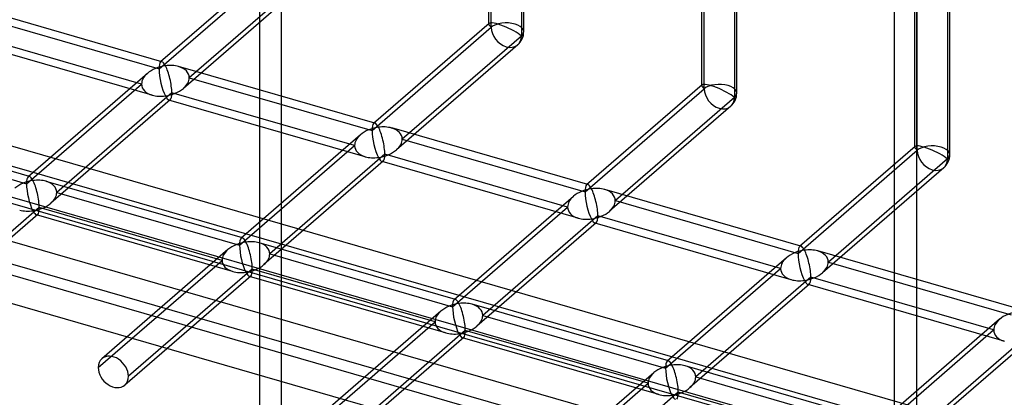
# Model space of a CAD drawing. Header units: millimetres. Extents: x -527 to 557, y -623 to 637.
# Tile 16 of 80: x -64 to 77, y -202 to -148. Entities that reach past the tile are written whole.
import ezdxf

# ---------------------------------------------------------------- set-up
doc = ezdxf.new("R2010")
doc.units = ezdxf.units.MM
doc.layers.add('MAIN-1', color=7, linetype='Continuous')
doc.layers.add('MAIN-2', color=7, linetype='Continuous')

msp = doc.modelspace()

# ---------------------------------------------------------------- linework, layer by layer
at = {"layer": 'MAIN-1'}
for p, q in [((-517.83, -43.46), (153.34, -237.21)), ((156.78, -252.58), (-514.39, -58.83))]:
    msp.add_line(p, q, dxfattribs=at)
at = {"layer": 'MAIN-2'}
for p, q in [((-26.39, -295.01), (-26.39, -33.02)), ((-29.54, -34.97), (-29.54, -296.96)), ((156.49, -237.26), (-514.68, -43.51)), ((-512.01, -55.43), (159.16, -249.18)), ((158.01, -244.05), (-464.84, -64.25)), ((-464.07, -67.7), (207.1, -261.45)), ((64.54, -69.84), (64.54, -331.83)), ((61.39, -333.77), (61.39, -71.78)), ((3.64, -149), (3.64, -90.18)), ((3.3, -148.54), (3.3, -90.51)), ((7.97, -91.43), (7.97, -150.25)), ((8.3, -149.62), (8.3, -90.51)), ((33.79, -157.34), (33.79, -99.32)), ((34.13, -157.8), (34.13, -98.98)), ((38.79, -158.42), (38.79, -99.32)), ((38.46, -100.23), (38.46, -159.05)), ((64.29, -166.14), (64.29, -108.12)), ((64.62, -166.6), (64.62, -107.78)), ((69.28, -167.23), (69.28, -108.12)), ((68.95, -109.03), (68.95, -167.85)), ((-205.25, -125.5), (160.76, -231.16)), ((159.08, -233.56), (-207.75, -127.67)), ((-43.9, -154.96), (-26.85, -140.19)), ((-27.14, -139.64), (-43.68, -153.96)), ((-22.52, -141.44), (-39.58, -156.21)), ((-23.05, -142.71), (-40.41, -157.74)), ((-43.5, -153.92), (-71.59, -145.81)), ((-70.07, -147.41), (-43.9, -154.96)), ((-13.41, -163.76), (3.64, -149)), ((3.35, -148.44), (-13.19, -162.76)), ((-44.88, -158.72), (-72.97, -150.61)), ((-46.4, -157.12), (-72.57, -149.57)), ((7.97, -150.25), (-9.08, -165.01)), ((7.44, -151.51), (-9.92, -166.54)), ((-13.01, -162.72), (-41.1, -154.61)), ((-45.57, -155.6), (-62.66, -170.39)), ((-39.58, -156.21), (-13.41, -163.76)), ((-62.88, -171.39), (-46.4, -157.12)), ((17.08, -172.56), (34.13, -157.8)), ((33.84, -157.24), (17.3, -171.56)), ((-42.07, -158.37), (-58.55, -172.64)), ((-15.91, -165.93), (-42.07, -158.37)), ((38.46, -159.05), (21.41, -173.81)), ((-42.3, -159.37), (-59.38, -174.17)), ((-14.39, -167.52), (-42.48, -159.41)), ((37.93, -160.31), (20.57, -175.34)), ((-62.47, -170.35), (-90.56, -162.24)), ((17.49, -171.52), (-10.6, -163.41)), ((-89.04, -163.84), (-62.88, -171.39)), ((-15.08, -164.4), (-32.16, -179.19)), ((-32.39, -180.2), (-15.91, -165.93)), ((-9.08, -165.01), (17.08, -172.56)), ((64.33, -166.04), (47.79, -180.37)), ((-11.58, -167.18), (-28.06, -181.44)), ((14.58, -174.73), (-11.58, -167.18)), ((47.57, -181.37), (64.62, -166.6)), ((-11.81, -168.18), (-28.89, -182.97)), ((16.1, -176.33), (-11.99, -168.22)), ((68.42, -169.11), (51.07, -184.14)), ((68.95, -167.85), (51.9, -182.62)), ((-31.98, -179.15), (-60.07, -171.05)), ((-58.55, -172.64), (-32.39, -180.2)), ((15.41, -173.2), (-1.67, -188)), ((47.98, -180.33), (19.89, -172.22)), ((-1.9, -189), (14.58, -174.73)), ((21.41, -173.81), (47.57, -181.37)), ((-61.27, -175.81), (-79.3, -191.42)), ((-61.05, -174.81), (-78.77, -190.16)), ((-33.37, -183.96), (-61.46, -175.85)), ((-34.89, -182.36), (-61.05, -174.81)), ((18.91, -175.98), (2.43, -190.25)), ((45.07, -183.53), (18.91, -175.98)), ((18.68, -176.98), (1.6, -191.78)), ((46.59, -185.13), (18.5, -177.02)), ((-1.49, -187.96), (-29.58, -179.85)), ((-34.05, -180.83), (-52.08, -196.45)), ((-28.06, -181.44), (-1.9, -189)), ((78.47, -189.13), (50.38, -181.02)), ((-52.61, -197.71), (-34.89, -182.36)), ((45.9, -182), (28.82, -196.8)), ((51.9, -182.62), (78.06, -190.17)), ((-30.78, -184.61), (-48.81, -200.22)), ((-30.56, -183.61), (-48.28, -198.96)), ((-4.4, -191.16), (-30.56, -183.61)), ((28.6, -197.8), (45.07, -183.53)), ((-2.88, -192.76), (-30.97, -184.65)), ((49.18, -185.78), (32.09, -200.58)), ((49.4, -184.78), (32.92, -199.05)), ((77.08, -193.93), (48.99, -185.82)), ((75.56, -192.33), (49.4, -184.78)), ((29, -196.76), (0.91, -188.65)), ((-3.56, -189.63), (-21.59, -205.25)), ((2.43, -190.25), (28.6, -197.8)), ((-22.12, -206.51), (-4.4, -191.16)), ((76.4, -190.8), (59.31, -205.6)), ((-0.07, -192.41), (-17.79, -207.76)), ((26.1, -199.96), (-0.07, -192.41)), ((59.09, -206.6), (75.56, -192.33)), ((-0.29, -193.41), (-18.32, -209.03)), ((27.62, -201.56), (-0.47, -193.45)), ((79.89, -193.58), (63.41, -207.85)), ((79.67, -194.58), (62.58, -209.38)), ((26.93, -198.44), (8.9, -214.05)), ((59.49, -205.56), (31.4, -197.45)), ((8.37, -215.31), (26.1, -199.96)), ((32.92, -199.05), (59.09, -206.6)), ((30.42, -201.21), (12.7, -216.56)), ((56.59, -208.77), (30.42, -201.21))]:
    msp.add_line(p, q, dxfattribs=at)
for centre, start, end in [((5.8, -149.62), 310.8917, 359.9972), ((36.29, -158.42), 310.8918, 359.9973), ((66.78, -167.23), 310.8917, 359.9974)]:
    msp.add_arc(centre, 2.5, start, end, dxfattribs=at)
for centre, major_axis, ratio, start_param, end_param in [((20, 17.32), (-255.31, 294.81), 0.75, 0.713724, 2.707506), ((17.5, 15.16), (255.31, -294.81), 0.75, -2.427868, -0.430473), ((5.8, -149.62), (-2.49, 1.14), 0.208712, -0.092118, 0.095097), ((5.8, -149.62), (-2.49, 1.14), 0.208712, 0.095097, 0.618662), ((5.8, -149.62), (-2.49, 1.14), 0.208712, -2.522931, -0.092118), ((5.8, -149.62), (-2.5, 0), 0.5, -2.094395, -0.523599), ((5.8, -149.62), (1.64, -1.89), 0.75, -2.427868, 0.713724), ((5.8, -149.62), (-2.5, 0), 0.5, 2.617994, 4.18879), ((-42.99, -156.67), (3.38, 0.74), 0.615841, 1.436262, 2.291625), ((-42.99, -156.67), (-0.6, 2.75), 0.249311, 0.132826, 0.848259), ((-42.99, -156.67), (-0.6, 2.75), 0.249311, 0.848259, 2.419055), ((-42.99, -156.67), (-0.6, 2.75), 0.249311, -0.13718, 0.132826), ((-42.99, -156.67), (-0.6, 2.75), 0.249311, -0.722537, -0.13718), ((-42.99, -156.67), (3.38, 0.74), 0.615841, 0.850904, 1.436262), ((-42.99, -156.67), (-0.6, 2.75), 0.249311, -2.293334, -0.722537), ((-42.99, -156.67), (3.38, 0.74), 0.615841, -0.134535, 0.850904), ((-42.99, -156.67), (3.38, 0.74), 0.615841, 2.291625, 3.007058), ((-42.99, -156.67), (3.38, 0.74), 0.615841, -0.849968, -0.134535), ((-42.99, -156.67), (3.38, 0.74), 0.615841, 3.007058, 3.992497), ((-42.99, -156.67), (3.38, 0.74), 0.615841, -1.705331, -0.849968), ((36.29, -158.42), (-2.49, 1.14), 0.208712, -0.092118, 0.095097), ((36.29, -158.42), (-2.49, 1.14), 0.208712, 0.095097, 0.618662), ((36.29, -158.42), (-2.49, 1.14), 0.208712, -2.522931, -0.092118), ((36.29, -158.42), (-2.5, 0), 0.5, -2.094395, -0.523599), ((36.29, -158.42), (1.64, -1.89), 0.75, -2.427868, 0.713724), ((36.29, -158.42), (-2.5, 0), 0.5, 2.617994, 4.18879), ((-42.99, -156.67), (3.38, 0.74), 0.615841, -2.290689, -1.705331), ((-42.99, -156.67), (-0.6, 2.75), 0.249311, 2.419055, 3.004413), ((-42.99, -156.67), (-0.6, 2.75), 0.249311, -3.008767, -2.293334), ((-42.99, -156.67), (-0.6, 2.75), 0.249311, 3.004413, 3.274419), ((-12.5, -165.47), (3.38, 0.74), 0.615841, 1.436262, 2.291625), ((-12.5, -165.47), (-0.6, 2.75), 0.249311, 0.132826, 0.848259), ((-12.5, -165.47), (-0.6, 2.75), 0.249311, -0.13718, 0.132826), ((-12.5, -165.47), (-0.6, 2.75), 0.249311, -0.722537, -0.13718), ((-12.5, -165.47), (3.38, 0.74), 0.615841, 0.850904, 1.436262), ((-12.5, -165.47), (-0.6, 2.75), 0.249311, -2.293334, -0.722537), ((-12.5, -165.47), (3.38, 0.74), 0.615841, -0.134535, 0.850904), ((-12.5, -165.47), (3.38, 0.74), 0.615841, 2.291625, 3.007058), ((-12.5, -165.47), (-0.6, 2.75), 0.249311, 0.848259, 2.419055), ((-12.5, -165.47), (3.38, 0.74), 0.615841, 3.007058, 3.992497), ((-12.5, -165.47), (3.38, 0.74), 0.615841, -0.849968, -0.134535), ((66.78, -167.23), (-2.49, 1.14), 0.208712, -0.092118, 0.095097), ((66.78, -167.23), (-2.49, 1.14), 0.208712, 0.095097, 0.618662), ((66.78, -167.23), (-2.49, 1.14), 0.208712, -2.522931, -0.092118), ((66.78, -167.23), (-2.5, 0), 0.5, -2.094395, -0.523599), ((66.78, -167.23), (-2.5, 0), 0.5, 2.617994, 4.18879), ((-12.5, -165.47), (3.38, 0.74), 0.615841, -2.290689, -1.705331), ((-12.5, -165.47), (3.38, 0.74), 0.615841, -1.705331, -0.849968), ((-12.5, -165.47), (-0.6, 2.75), 0.249311, 2.419055, 3.004413), ((-12.5, -165.47), (-0.6, 2.75), 0.249311, -3.008767, -2.293334), ((66.78, -167.23), (1.64, -1.89), 0.75, -2.427868, 0.713724), ((-12.5, -165.47), (-0.6, 2.75), 0.249311, 3.004413, 3.274419), ((-61.96, -173.1), (-0.6, 2.75), 0.249311, 0.132826, 0.848259), ((-61.96, -173.1), (-0.6, 2.75), 0.249311, -0.13718, 0.132826), ((-61.96, -173.1), (-0.6, 2.75), 0.249311, -0.722537, -0.13718), ((-61.96, -173.1), (3.38, 0.74), 0.615841, 1.436262, 2.291625), ((-61.96, -173.1), (-0.6, 2.75), 0.249311, 0.848259, 2.419055), ((-61.96, -173.1), (3.38, 0.74), 0.615841, 0.850904, 1.436262), ((-61.96, -173.1), (-0.6, 2.75), 0.249311, -2.293334, -0.722537), ((-61.96, -173.1), (3.38, 0.74), 0.615841, -0.134535, 0.850904), ((17.99, -174.27), (-0.6, 2.75), 0.249311, 0.132826, 0.848259), ((17.99, -174.27), (-0.6, 2.75), 0.249311, -0.13718, 0.132826), ((17.99, -174.27), (-0.6, 2.75), 0.249311, -0.722537, -0.13718), ((-61.96, -173.1), (3.38, 0.74), 0.615841, -0.849968, -0.134535), ((17.99, -174.27), (3.38, 0.74), 0.615841, 2.291625, 3.007058), ((17.99, -174.27), (3.38, 0.74), 0.615841, 1.436262, 2.291625), ((17.99, -174.27), (-0.6, 2.75), 0.249311, 0.848259, 2.419055), ((17.99, -174.27), (3.38, 0.74), 0.615841, 0.850904, 1.436262), ((17.99, -174.27), (-0.6, 2.75), 0.249311, -2.293334, -0.722537), ((17.99, -174.27), (3.38, 0.74), 0.615841, -0.134535, 0.850904), ((-61.96, -173.1), (3.38, 0.74), 0.615841, -1.705331, -0.849968), ((17.99, -174.27), (3.38, 0.74), 0.615841, 3.007058, 3.992497), ((17.99, -174.27), (3.38, 0.74), 0.615841, -0.849968, -0.134535), ((-61.96, -173.1), (3.38, 0.74), 0.615841, -2.290689, -1.705331), ((-61.96, -173.1), (-0.6, 2.75), 0.249311, 2.419055, 3.004413), ((-61.96, -173.1), (-0.6, 2.75), 0.249311, 3.004413, 3.274419), ((-61.96, -173.1), (-0.6, 2.75), 0.249311, -3.008767, -2.293334), ((17.99, -174.27), (3.38, 0.74), 0.615841, -1.705331, -0.849968), ((17.99, -174.27), (-0.6, 2.75), 0.249311, -3.008767, -2.293334), ((17.99, -174.27), (3.38, 0.74), 0.615841, -2.290689, -1.705331), ((17.99, -174.27), (-0.6, 2.75), 0.249311, 2.419055, 3.004413), ((17.99, -174.27), (-0.6, 2.75), 0.249311, 3.004413, 3.274419), ((-31.47, -181.9), (3.38, 0.74), 0.615841, 1.436262, 2.291625), ((-31.47, -181.9), (-0.6, 2.75), 0.249311, 0.132826, 0.848259), ((-31.47, -181.9), (-0.6, 2.75), 0.249311, 0.848259, 2.419055), ((-31.47, -181.9), (-0.6, 2.75), 0.249311, -0.13718, 0.132826), ((-31.47, -181.9), (-0.6, 2.75), 0.249311, -0.722537, -0.13718), ((-31.47, -181.9), (3.38, 0.74), 0.615841, 0.850904, 1.436262), ((-31.47, -181.9), (-0.6, 2.75), 0.249311, -2.293334, -0.722537), ((-31.47, -181.9), (3.38, 0.74), 0.615841, -0.134535, 0.850904), ((48.48, -183.07), (-0.6, 2.75), 0.249311, 0.132826, 0.848259), ((48.48, -183.07), (-0.6, 2.75), 0.249311, -0.13718, 0.132826), ((48.48, -183.07), (-0.6, 2.75), 0.249311, -0.722537, -0.13718), ((-31.47, -181.9), (3.38, 0.74), 0.615841, 2.291625, 3.007058), ((-31.47, -181.9), (3.38, 0.74), 0.615841, -0.849968, -0.134535), ((48.48, -183.07), (3.38, 0.74), 0.615841, 1.436262, 2.291625), ((48.48, -183.07), (-0.6, 2.75), 0.249311, 0.848259, 2.419055), ((48.48, -183.07), (3.38, 0.74), 0.615841, 0.850904, 1.436262), ((48.48, -183.07), (-0.6, 2.75), 0.249311, -2.293334, -0.722537), ((48.48, -183.07), (3.38, 0.74), 0.615841, -0.134535, 0.850904), ((-31.47, -181.9), (3.38, 0.74), 0.615841, 3.007058, 3.992497), ((-31.47, -181.9), (3.38, 0.74), 0.615841, -1.705331, -0.849968), ((48.48, -183.07), (3.38, 0.74), 0.615841, 2.291625, 3.007058), ((48.48, -183.07), (3.38, 0.74), 0.615841, -0.849968, -0.134535), ((-31.47, -181.9), (3.38, 0.74), 0.615841, -2.290689, -1.705331), ((-31.47, -181.9), (-0.6, 2.75), 0.249311, 2.419055, 3.004413), ((-31.47, -181.9), (-0.6, 2.75), 0.249311, 3.004413, 3.274419), ((-31.47, -181.9), (-0.6, 2.75), 0.249311, -3.008767, -2.293334), ((48.48, -183.07), (3.38, 0.74), 0.615841, 3.007058, 3.992497), ((48.48, -183.07), (3.38, 0.74), 0.615841, -1.705331, -0.849968), ((48.48, -183.07), (3.38, 0.74), 0.615841, -2.290689, -1.705331), ((48.48, -183.07), (-0.6, 2.75), 0.249311, 2.419055, 3.004413), ((48.48, -183.07), (-0.6, 2.75), 0.249311, 3.004413, 3.274419), ((48.48, -183.07), (-0.6, 2.75), 0.249311, -3.008767, -2.293334), ((-0.98, -190.7), (3.38, 0.74), 0.615841, 1.436262, 2.291625), ((-0.98, -190.7), (-0.6, 2.75), 0.249311, 0.132826, 0.848259), ((-0.98, -190.7), (-0.6, 2.75), 0.249311, -0.13718, 0.132826), ((-0.98, -190.7), (-0.6, 2.75), 0.249311, -0.722537, -0.13718), ((-0.98, -190.7), (3.38, 0.74), 0.615841, 0.850904, 1.436262), ((-0.98, -190.7), (-0.6, 2.75), 0.249311, -2.293334, -0.722537), ((-0.98, -190.7), (3.38, 0.74), 0.615841, -0.134535, 0.850904), ((-0.98, -190.7), (3.38, 0.74), 0.615841, 2.291625, 3.007058), ((-0.98, -190.7), (-0.6, 2.75), 0.249311, 0.848259, 2.419055), ((-0.98, -190.7), (3.38, 0.74), 0.615841, -0.849968, -0.134535), ((78.98, -191.88), (3.38, 0.74), 0.615841, 1.436262, 2.291625), ((-0.98, -190.7), (3.38, 0.74), 0.615841, 3.007058, 3.992497), ((78.98, -191.88), (3.38, 0.74), 0.615841, 2.291625, 3.007058), ((-0.98, -190.7), (3.38, 0.74), 0.615841, -2.290689, -1.705331), ((-0.98, -190.7), (3.38, 0.74), 0.615841, -1.705331, -0.849968), ((-0.98, -190.7), (-0.6, 2.75), 0.249311, 2.419055, 3.004413), ((-0.98, -190.7), (-0.6, 2.75), 0.249311, -3.008767, -2.293334), ((78.98, -191.88), (3.38, 0.74), 0.615841, 3.007058, 3.992497), ((-0.98, -190.7), (-0.6, 2.75), 0.249311, 3.004413, 3.274419), ((-50.45, -198.33), (-1.64, 1.89), 0.75, -0.000041, 0.713724), ((-50.45, -198.33), (-1.64, 1.89), 0.75, -2.427868, -0.000041), ((29.51, -199.51), (-0.6, 2.75), 0.249311, 0.132826, 0.848259), ((29.51, -199.51), (-0.6, 2.75), 0.249311, -0.13718, 0.132826), ((29.51, -199.51), (-0.6, 2.75), 0.249311, -0.722537, -0.13718), ((29.51, -199.51), (3.38, 0.74), 0.615841, 0.850904, 1.436262), ((-50.45, -198.33), (-1.64, 1.89), 0.75, 0.713724, 3.141552), ((29.51, -199.51), (3.38, 0.74), 0.615841, 2.291625, 3.007058), ((29.51, -199.51), (3.38, 0.74), 0.615841, 1.436262, 2.291625), ((29.51, -199.51), (-0.6, 2.75), 0.249311, 0.848259, 2.419055), ((29.51, -199.51), (-0.6, 2.75), 0.249311, -2.293334, -0.722537), ((29.51, -199.51), (3.38, 0.74), 0.615841, -0.134535, 0.850904), ((-50.45, -198.33), (-1.64, 1.89), 0.75, 3.141552, 3.855317), ((29.51, -199.51), (3.38, 0.74), 0.615841, 3.007058, 3.992497), ((29.51, -199.51), (3.38, 0.74), 0.615841, -0.849968, -0.134535), ((29.51, -199.51), (3.38, 0.74), 0.615841, -1.705331, -0.849968), ((29.51, -199.51), (-0.6, 2.75), 0.249311, -3.008767, -2.293334), ((29.51, -199.51), (3.38, 0.74), 0.615841, -2.290689, -1.705331), ((29.51, -199.51), (-0.6, 2.75), 0.249311, 2.419055, 3.004413)]:
    msp.add_ellipse(centre, major_axis=major_axis, ratio=ratio, start_param=start_param, end_param=end_param, dxfattribs=at)

doc.saveas('drawing.dxf')
